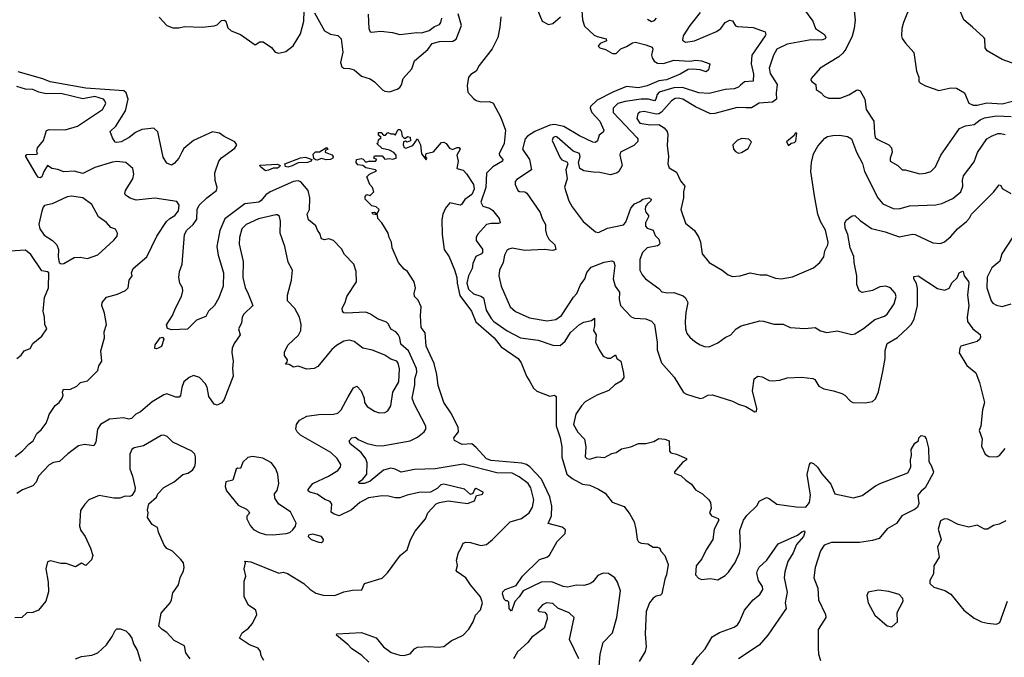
# Model space of a CAD drawing. Extents: x 1493970 to 1595317, y 729910 to 844791.
# Tile 241 of 256: x 1538165 to 1544849, y 830154 to 834485. Entities that reach past the tile are written whole.
import ezdxf

# ---------------------------------------------------------------- set-up
doc = ezdxf.new("R2010")
doc.units = 0

msp = doc.modelspace()

# ---------------------------------------------------------------- linework, layer by layer
at = {"layer": '0CON10XD'}
for points in [[(1541639.6, 834655), (1541711.2, 834475), (1541755, 834453.3), (1541785, 834460), (1541836.1, 834503.9)], [(1541976.1, 834606.1), (1541985.9, 834485), (1542000, 834440), (1542065, 834380.6), (1542085, 834370), (1542147.5, 834355), (1542149.3, 834340.7), (1542105, 834322.5), (1542092.5, 834305), (1542102.5, 834295), (1542141.7, 834281.7), (1542190, 834255), (1542213.6, 834256.4), (1542245, 834287.5), (1542285, 834302.5), (1542325, 834328.9), (1542345, 834331.9), (1542415.4, 834315.4), (1542457.7, 834297.7), (1542463.3, 834285), (1542454, 834245), (1542458, 834225), (1542472.5, 834202.5), (1542495, 834189.4), (1542535, 834187.3), (1542605, 834209.3), (1542715, 834204.4), (1542755, 834209.4), (1542792.5, 834205), (1542850, 834185), (1542842, 834145), (1542825, 834131.1), (1542783.8, 834143.8), (1542735, 834149.6), (1542703.3, 834146.7), (1542648, 834115), (1542555, 834075.9), (1542505, 834069), (1542425.8, 834035), (1542365, 834023.2), (1542285, 834031.2), (1542192.1, 833992.1), (1542085, 833937.5), (1542040.4, 833895), (1542037.9, 833885), (1542050, 833855), (1542103.5, 833795), (1542130, 833735), (1542125, 833720.8), (1542100, 833700), (1542087.3, 833662.7), (1542075, 833651.2), (1542055, 833652.5), (1541965, 833696.4), (1541860.2, 833760.2), (1541795, 833774), (1541765, 833769), (1541662.2, 833725), (1541612.9, 833695), (1541595.7, 833675), (1541577.8, 833605), (1541625, 833536.2), (1541640.6, 833465), (1541540.5, 833399.5), (1541529.2, 833385), (1541528.6, 833365), (1541546.2, 833325), (1541558.3, 833318.3), (1541595, 833316.1), (1541607.5, 833307.5), (1541698.2, 833175), (1541711.9, 833135), (1541735.7, 833095), (1541733.8, 833055), (1541741.2, 833025), (1541757.8, 832995), (1541797.1, 832955), (1541804.4, 832925), (1541785, 832917.3), (1541725, 832924.6), (1541595, 832918.4), (1541507.4, 832932.6), (1541485, 832926.9), (1541473.1, 832916.9), (1541455.7, 832885), (1541448.1, 832835), (1541422.5, 832785), (1541418, 832745), (1541434.3, 832675), (1541495.7, 832535), (1541532.1, 832502.1), (1541625, 832460), (1541745, 832439.6), (1541805, 832449.6), (1541844.2, 832475.8), (1541925, 832601.1), (1541947.9, 832625), (1541971.5, 832685), (1542001.5, 832725), (1542015, 832767.5), (1542045, 832803.3), (1542132.3, 832837.7), (1542185, 832847.8), (1542199.5, 832839.5), (1542205.4, 832815), (1542194.6, 832725), (1542206.9, 832675), (1542236.1, 832635), (1542234.2, 832584.2), (1542244.7, 832544.7), (1542317, 832467), (1542338.9, 832458.9), (1542415, 832454), (1542455, 832437.1), (1542475, 832415.6), (1542492.5, 832295), (1542492, 832242), (1542522.9, 832155), (1542608.2, 832058.2), (1542672.2, 831952.2), (1542691.2, 831941.2), (1542785, 831913.3), (1542805, 831916.5), (1542836, 831934), (1542867.5, 831937.5), (1543005, 831894), (1543045, 831874.2), (1543095, 831858), (1543155, 831821.2), (1543167.5, 831825), (1543168.8, 831845), (1543140, 831965), (1543152, 832045), (1543175, 832064), (1543205, 832058.8), (1543252.5, 832035), (1543275, 832031.9), (1543325, 832037.1), (1543375, 832053.1), (1543473, 832057), (1543549.1, 832049.1), (1543562.3, 832042.3), (1543590, 831995), (1543625, 831978), (1543690, 831965), (1543745.9, 831945.9), (1543767.5, 831935), (1543804.1, 831894.1), (1543820, 831885), (1543903.9, 831883.9), (1543955, 831892.9), (1543975, 831910), (1543995, 831958), (1544025.3, 832095), (1544040.4, 832185), (1544041.1, 832238.9), (1544054.4, 832285), (1544123.3, 832326.7), (1544195, 832393.3), (1544216.4, 832415), (1544238.3, 832451.7), (1544259.4, 832545), (1544258.9, 832658.9), (1544252.6, 832692.6), (1544234.2, 832725), (1544235, 832740), (1544265, 832745.8), (1544395, 832658.6), (1544445, 832647.5), (1544475, 832660.8), (1544495, 832700), (1544528.8, 832731.2), (1544542.5, 832765), (1544565, 832777.5), (1544570, 832775), (1544576.2, 832745), (1544605, 832708), (1544607.9, 832695), (1544598.1, 832615), (1544607.3, 832545), (1544597.5, 832465), (1544600, 832435), (1544635.8, 832385), (1544685, 832346.2), (1544687.7, 832327.7), (1544683.8, 832315), (1544665, 832300), (1544555, 832266.7), (1544546.1, 832253.9), (1544541.7, 832221.7), (1544595.7, 832135.7), (1544655, 832086.2), (1544681.1, 832021.1), (1544713.8, 831885), (1544701.2, 831835), (1544688.8, 831725), (1544678.8, 831695), (1544698.9, 831638.9), (1544695, 831587.5), (1544720, 831535), (1544745, 831518.8), (1544797.5, 831515), (1544816.2, 831525), (1544855, 831573.3)], [(1543824, 834605), (1543835.7, 834485), (1543829.4, 834425), (1543817.3, 834372.7), (1543774.1, 834285.9), (1543752.9, 834257.1), (1543725, 834233.3), (1543598.8, 834155), (1543538.8, 834085), (1543536.7, 834075), (1543543.3, 834065), (1543570, 834045), (1543571.7, 834011.7), (1543605, 833988.8), (1543626.2, 833965), (1543655, 833951.9), (1543735, 833952.9), (1543793.8, 833975), (1543845, 834005.8), (1543855, 834009.2), (1543871.4, 834001.4), (1543901.2, 833945), (1543912.5, 833875), (1543964.4, 833795), (1543966.9, 833715), (1543973.5, 833685), (1543990.5, 833670.5), (1544065, 833635.6), (1544082.9, 833615), (1544088.1, 833585), (1544074.1, 833544.1), (1544075, 833523.8), (1544125.5, 833495.5), (1544155, 833466.2), (1544175, 833466.2), (1544275, 833437.1), (1544315, 833442.5)], [(1544217.5, 834595), (1544163.8, 834465), (1544154.1, 834425.9), (1544151.2, 834375), (1544156.4, 834356.4), (1544177.5, 834325), (1544235, 834262.5), (1544252, 834135), (1544270, 834095), (1544270, 834065), (1544280, 834055), (1544315, 834036.2), (1544405, 834004), (1544485, 834022.9), (1544525, 834020.8), (1544578.3, 833988.3), (1544607.8, 833917.8), (1544637.5, 833905), (1544665, 833904.6)], [(1539111.9, 834501.9), (1539165, 834446.5), (1539205, 834430.4), (1539245, 834429.6), (1539285, 834439), (1539404, 834434), (1539485, 834442.7), (1539505, 834451.1), (1539535, 834480), (1539555, 834482.5), (1539564.4, 834474.4), (1539578.9, 834428.9), (1539600.2, 834410.2), (1539665, 834385.6), (1539765, 834313.8), (1539796.4, 834333.6), (1539817.5, 834335), (1539875, 834296.7), (1539900, 834265), (1539925, 834258.8), (1539971.2, 834268.8), (1540021.7, 834308.3), (1540071.7, 834388.3), (1540094.4, 834475), (1540095.7, 834544.3)], [(1540167.7, 834532.3), (1540235, 834410), (1540275, 834386.7), (1540325, 834377.5), (1540346.9, 834355), (1540358.2, 834265), (1540343.3, 834195), (1540351.2, 834165), (1540365, 834156.2), (1540405, 834154.2), (1540435, 834144), (1540485, 834101.2), (1540543.9, 834083.9), (1540575, 834063.3), (1540627.7, 834007.7), (1540645, 833998.8), (1540675, 833996), (1540727.6, 834012.4), (1540745, 834024.2), (1540756.8, 834043.2), (1540767.8, 834085), (1540827.8, 834152.2), (1540846.1, 834205), (1540935, 834282.9), (1540965, 834324.1), (1541015, 834337.6), (1541105, 834340.3), (1541127.3, 834352.7), (1541163.6, 834445), (1541142.9, 834525)], [(1540531.9, 834521.9), (1540536.2, 834425), (1540543.6, 834403.6), (1540550.6, 834400.6), (1540616.3, 834406.3), (1540695, 834398.5), (1540745, 834385.6), (1540862.1, 834397.9), (1540895, 834395.8), (1540945, 834412.2), (1540981.1, 834438.9), (1541015, 834451.9), (1541025, 834466.2), (1541032, 834495)], [(1542783.5, 834535), (1542715, 834446.5), (1542669.4, 834375), (1542665.5, 834345.5), (1542685, 834332.7), (1542745, 834340.4), (1542895.2, 834404.8), (1542923.8, 834425), (1542955, 834466.2), (1542985, 834481.1), (1543005, 834478), (1543024.4, 834444.4), (1543038.1, 834438.1), (1543145, 834431.2), (1543225, 834401.5), (1543230.8, 834385), (1543225.8, 834375), (1543135.6, 834245), (1543131.1, 834185), (1543146, 834116), (1543145, 834067.5), (1543086.6, 834063.4), (1543058.5, 834041.5), (1543043.7, 834026.3), (1543015, 834015.6), (1542955, 834011.9), (1542845, 833984.6), (1542775, 833988.2), (1542665, 834023.7), (1542605, 834021.9), (1542506.5, 833993.5), (1542492.7, 833977.3), (1542484.4, 833945.6), (1542475, 833934.2), (1542434.8, 833945.2), (1542385, 833945.8), (1542275, 833930.4), (1542224.6, 833915.4), (1542193.2, 833885), (1542193.8, 833855), (1542355.4, 833685), (1542362.5, 833675), (1542361.7, 833658.3), (1542335, 833631.5), (1542244.2, 833585), (1542239.5, 833565), (1542255.6, 833495), (1542232.9, 833455), (1542220.9, 833445), (1542175, 833431.1), (1542103.2, 833446.8), (1542058.9, 833448.9), (1541995, 833458.6), (1541968, 833475), (1541958.1, 833515), (1541969.1, 833555), (1541965, 833577.1), (1541921.9, 833591.9), (1541815, 833687.9), (1541805, 833691.5), (1541786, 833685), (1541780.8, 833665), (1541835, 833546.7), (1541845, 833533.3), (1541879.3, 833519.3), (1541886.4, 833506.4), (1541873.8, 833465), (1541882, 833405), (1541862.7, 833347.3), (1541893.7, 833253.7), (1541915.8, 833215), (1541991.2, 833115), (1542075, 833043.3), (1542095, 833040), (1542155, 833070), (1542265, 833091.5), (1542280.1, 833109.9), (1542313.8, 833205), (1542338.5, 833235), (1542375, 833249.2), (1542394.3, 833265.7), (1542435, 833276.2), (1542452.5, 833265), (1542450.4, 833255), (1542426.6, 833233.4), (1542413.9, 833216.1), (1542410.6, 833195), (1542416.7, 833176.7), (1542434.4, 833155), (1542434.5, 833145), (1542413.4, 833105), (1542412.5, 833082.5), (1542425, 833068.5), (1542466.1, 833056.1), (1542478.9, 833018.9), (1542505, 832993.3), (1542510, 832965), (1542506.9, 832955), (1542495, 832948.9), (1542425, 832935.4), (1542392.9, 832905), (1542374.6, 832855.4), (1542375.7, 832785), (1542391.3, 832751.3), (1542413.8, 832725), (1542505, 832660), (1542525, 832636.7), (1542565, 832629.2), (1542605, 832632.2), (1542669.1, 832609.1), (1542685, 832596), (1542700, 832565), (1542687, 832497), (1542682.2, 832435), (1542685.6, 832385), (1542694.5, 832354.5), (1542715, 832328.8), (1542748.6, 832298.6), (1542785, 832276.2), (1542815, 832266), (1542845, 832264.2), (1542905, 832290), (1542953.4, 832326.6), (1542993.8, 832345), (1543030, 832385), (1543063.5, 832406.5), (1543188.9, 832438.9), (1543215, 832437.5), (1543285, 832417.1), (1543347.9, 832417.9), (1543395, 832394.2), (1543495, 832387.5), (1543565, 832394), (1543602.4, 832372.4), (1543645, 832360), (1543715, 832372.5), (1543815, 832346.2), (1543835, 832352), (1543892.6, 832387.4), (1543970.9, 832449.1), (1544035, 832471.5), (1544054.2, 832485), (1544102.5, 832555), (1544114, 832605), (1544107.9, 832627.9), (1544076.2, 832665), (1544045, 832675.6), (1544005, 832670.6), (1543955, 832646), (1543885, 832632), (1543863.9, 832643.9), (1543847.5, 832687.5), (1543847.8, 832745), (1543828.9, 832835), (1543827.4, 832877.4), (1543803.6, 832935), (1543786.2, 833026.2), (1543768.9, 833068.9), (1543767.5, 833102.5), (1543775.9, 833124.1), (1543816.4, 833153.6), (1543833.8, 833156.2), (1543871.5, 833121.5), (1543947.8, 833067.8), (1544040, 833045), (1544135, 833010), (1544225, 833027.3), (1544245, 833025.5), (1544365, 832970.6), (1544415, 832965.7), (1544442.7, 832977.3), (1544485, 833011.9), (1544532.2, 833065), (1544592.2, 833115), (1544612.9, 833137.1), (1544627.1, 833165), (1544775, 833314.4), (1544815, 833364.3), (1544825, 833360), (1544835, 833339.2), (1544894.1, 833304.1)], [(1543485, 834560), (1543549.2, 834475), (1543567.5, 834425), (1543629.4, 834385), (1543637.5, 834365), (1543632.5, 834355), (1543615, 834347.9), (1543524.3, 834345.7), (1543375, 834319.1), (1543305.5, 834285), (1543281.9, 834245), (1543252.6, 834155), (1543260.1, 834120.1), (1543308.2, 834045), (1543300, 833985), (1543302.5, 833945), (1543275, 833924.7), (1543185, 833918.8), (1543133.5, 833886.5), (1543095, 833885.3), (1543035, 833888.2), (1542885, 833846.9), (1542855, 833844.6), (1542752.8, 833892.8), (1542667.5, 833945), (1542635, 833953), (1542615, 833950), (1542589.1, 833935), (1542522.4, 833857.6), (1542505, 833845.5), (1542485, 833843.3), (1542405, 833862.6), (1542375, 833856.9), (1542361.3, 833845), (1542354.7, 833815), (1542375, 833783.2), (1542445, 833771.8), (1542505, 833774), (1542541.3, 833751.3), (1542560, 833725), (1542564.4, 833704.4), (1542559.7, 833629.7), (1542569.2, 833555), (1542564.3, 833505), (1542575, 833480), (1542625, 833450), (1542650.3, 833390.3), (1542681.2, 833355), (1542670.6, 833315), (1542672.5, 833275), (1542654, 833195), (1542685, 833102), (1542745, 833052.5), (1542775.7, 833005), (1542787.1, 832975), (1542799.2, 832895), (1542845.7, 832835.7), (1542933.8, 832785), (1542975, 832752), (1543005, 832740.8), (1543055, 832744.3), (1543125, 832766), (1543191.2, 832751.2), (1543235, 832752.9), (1543295, 832729.2), (1543335, 832724.3), (1543411.3, 832738.7), (1543555, 832800), (1543596, 832835), (1543624.3, 832875), (1543631.5, 832915), (1543652.1, 832955), (1543653.9, 832975), (1543635.6, 833055.6), (1543600.6, 833115), (1543583.4, 833165), (1543561.2, 833288.8), (1543535.3, 833455), (1543540, 833515), (1543553.8, 833575), (1543583.1, 833625), (1543630.2, 833679.8), (1543649.1, 833690.9), (1543685, 833698.6), (1543729.7, 833699.7), (1543785, 833690.8), (1543810.8, 833675), (1543846, 833585), (1543887.6, 833507.6), (1543899.1, 833455), (1543991.1, 833275), (1544025, 833233.3), (1544095, 833202.5), (1544135, 833199.6), (1544205, 833220.4), (1544385, 833226.7), (1544425, 833235.6), (1544498.6, 833271.4), (1544553, 833317), (1544567.8, 833355), (1544565.7, 833395), (1544572, 833425), (1544645, 833520), (1544667.4, 833582.6), (1544731.4, 833675), (1544761.2, 833695), (1544805, 833711.1), (1544825, 833713.1), (1544855, 833705.6)], [(1544905, 834190.6), (1544833.7, 834213.7), (1544733, 834273), (1544720, 834295), (1544715.8, 834354.2), (1544710, 834365), (1544634, 834435), (1544575, 834484.3), (1544540.4, 834565)], [(1541432, 834505), (1541425.7, 834435), (1541410, 834365), (1541373.6, 834286.4), (1541284.5, 834175), (1541264.5, 834135.5), (1541227.3, 834112.7), (1541211.4, 834095), (1541201.9, 834035), (1541207.5, 833992.5), (1541245, 833948.8), (1541265, 833936), (1541295, 833928), (1541355, 833930), (1541379, 833919), (1541431.2, 833821.2), (1541463.1, 833735), (1541454, 833645), (1541420.8, 833575), (1541422.5, 833562.5), (1541444.5, 833535), (1541442.7, 833525), (1541378, 833485), (1541335, 833442.5), (1541329.5, 833345), (1541295.6, 833245.6), (1541308.5, 833218.5), (1541355, 833204.7), (1541375, 833192.1), (1541420, 833135), (1541426.2, 833105), (1541415, 833100), (1541365, 833101.6), (1541335, 833093.3), (1541273.8, 833025), (1541264.6, 833005), (1541264.6, 832985), (1541306.4, 832926.4), (1541307.9, 832905), (1541300, 832895), (1541262.8, 832877.2), (1541240.6, 832829.4), (1541235.8, 832794.2), (1541211.7, 832745), (1541201.6, 832695), (1541211.2, 832655), (1541245, 832624.1), (1541296.8, 832606.8), (1541313.3, 832595), (1541332.4, 832512.4), (1541364.8, 832454.8), (1541385, 832434.1), (1541475, 832371.8), (1541565, 832325.4), (1541685, 832308.2), (1541785, 832275.5), (1541835, 832271.4), (1541867.3, 832302.7), (1541905, 832360), (1541965, 832414.2), (1541995, 832430), (1542047.5, 832442.5), (1542067.3, 832457.3), (1542068, 832405), (1542060, 832375), (1542078.6, 832345), (1542075, 832292.5), (1542103.1, 832235), (1542125, 832200.8), (1542155, 832186.7), (1542175, 832185.8), (1542209.3, 832209.3), (1542220, 832185), (1542246.2, 832165), (1542264.4, 832085), (1542265.7, 832055), (1542249.3, 832030.7), (1542205, 832005.7), (1542165, 831966.9), (1542083.8, 831935), (1542005, 831888.5), (1541978.3, 831861.7), (1541940.9, 831805), (1541925.5, 831735), (1541954.7, 831684.7), (1541999.4, 831635), (1542007.8, 831585), (1542004.4, 831515), (1542014.7, 831504.7), (1542035, 831500), (1542085, 831516), (1542135, 831511.4), (1542185, 831538.8), (1542215, 831546.2), (1542250.3, 831569.7), (1542315, 831584.4), (1542365, 831607.1), (1542415, 831605.6), (1542469.3, 831620.7), (1542505, 831640), (1542545, 831636.2), (1542574.2, 831624.2), (1542577.5, 831555), (1542585, 831544), (1542625, 831533.8), (1542692.5, 831505), (1542692.5, 831495), (1542665, 831477.5), (1542610, 831415), (1542610, 831405), (1542655, 831386.7), (1542688, 831358), (1542725, 831330), (1542752.7, 831292.7), (1542800, 831265), (1542844.3, 831224.3), (1542854.2, 831205), (1542860, 831165), (1542847.5, 831135), (1542862.5, 831115), (1542906.9, 831096.9), (1542912, 831085), (1542879.2, 831025), (1542871.2, 830955), (1542825, 830883.8), (1542795.7, 830824.3), (1542756.7, 830775), (1542753.3, 830715), (1542772.7, 830692.7), (1542793.9, 830683.9), (1542855, 830690), (1542905, 830680), (1542955, 830710), (1542977.3, 830732.7), (1543022.7, 830797.3), (1543051.4, 830865), (1543058.6, 830905), (1543054.1, 831015.9), (1543078, 831085), (1543101.7, 831118.3), (1543172, 831185), (1543185.8, 831215), (1543235, 831239.2), (1543252.9, 831232.9), (1543305, 831194.3), (1543435.9, 831175.9)], [(1542428.1, 834488.1), (1542455, 834473.3), (1542475, 834480), (1542488.9, 834495)], [(1538323.5, 834083.5), (1538155, 834131.9)], [(1540535, 830121.4), (1540487, 830167), (1540416.7, 830215), (1540395, 830240), (1540316.2, 830305), (1540317.5, 830315), (1540485, 830324), (1540585, 830286), (1540635, 830225.7), (1540687.4, 830187.4), (1540745, 830169.1), (1540773.5, 830166.5), (1540815, 830178.6), (1540845, 830211.2), (1540865, 830223.8), (1540945, 830228.1), (1541005, 830222.5), (1541045, 830227.8), (1541093.4, 830266.6), (1541176, 830305), (1541213.8, 830345), (1541244, 830395), (1541259.1, 830440.9), (1541293.7, 830476.3), (1541308.1, 830525), (1541294.3, 830565), (1541225, 830647.1), (1541193.9, 830693.9), (1541134.5, 830734.5), (1541129.2, 830745), (1541137.3, 830777.3), (1541131.2, 830815), (1541144.2, 830865.8), (1541161.4, 830898.6), (1541175, 830930), (1541194.3, 830935.7), (1541225, 830933.3), (1541295, 830914), (1541335, 830921.2), (1541375, 830953.8), (1541495.5, 831074.5), (1541571.7, 831098.3), (1541623.8, 831136.2), (1541647.5, 831175), (1541656.2, 831225), (1541636, 831305), (1541617.1, 831335), (1541555, 831380.7), (1541507.5, 831405), (1541405, 831408.3), (1541175, 831466.8), (1540985, 831433.8), (1540845, 831429.6), (1540755, 831412.8), (1540715, 831432.5), (1540685, 831438.2), (1540635, 831426.4), (1540545, 831350.8), (1540505, 831334.7), (1540470, 831335), (1540465.7, 831345), (1540495, 831363.5), (1540521.8, 831398.2), (1540524.6, 831475), (1540515, 831502.5), (1540482.7, 831545), (1540408.1, 831605), (1540401.4, 831625), (1540420, 831645), (1540445, 831649.2), (1540464.1, 831634.1), (1540525, 831607.5), (1540582.4, 831592.4), (1540625, 831590), (1540815, 831623.8), (1540865, 831648.8), (1540912.2, 831685), (1540923.5, 831705), (1540923.5, 831725), (1540843.8, 831875), (1540830, 831915), (1540848.7, 832005), (1540848, 832045), (1540861.7, 832091.7), (1540859.4, 832115), (1540837.8, 832162.2), (1540804.7, 832235), (1540752, 832282), (1540746, 832325), (1540735, 832346.9), (1540719.4, 832365), (1540685, 832382.2), (1540667.9, 832417.9), (1540655, 832430.8), (1540593.7, 832453.7), (1540546.2, 832485), (1540515, 832497.5), (1540380.8, 832490.8), (1540365, 832493.8), (1540356.7, 832505), (1540353.8, 832525), (1540375.8, 832564.2), (1540385.7, 832605), (1540451.5, 832705), (1540450, 832775), (1540433.1, 832825), (1540371.4, 832891.4), (1540349.3, 832929.3), (1540295.3, 832985.3), (1540265, 832997.1), (1540235, 832990.8), (1540215, 832996.2), (1540203.3, 833033.3), (1540187.1, 833055), (1540175.8, 833085), (1540125.8, 833125.8), (1540117.5, 833165), (1540132.9, 833195), (1540135.5, 833274.5), (1540124.3, 833324.3), (1540075, 833382.7), (1540055, 833389.6), (1540024.4, 833385.6), (1539866.8, 833315), (1539837.3, 833295), (1539805, 833256.7), (1539787.8, 833245), (1539693.1, 833235), (1539557.7, 833132.3), (1539523.2, 833053.2), (1539502.9, 832945), (1539512.9, 832885), (1539548.8, 832765), (1539545.9, 832674.1), (1539517.8, 832595), (1539487.1, 832542.9), (1539448, 832505), (1539429.7, 832470.3), (1539365, 832443.8), (1539305, 832382.5), (1539195, 832377.5), (1539167.9, 832387.9), (1539161.9, 832411.9), (1539202.9, 832475), (1539223.6, 832526.4), (1539264.2, 832605), (1539273.9, 832643.9), (1539271.2, 832665), (1539252, 832695), (1539246, 832735), (1539250.8, 832775), (1539269.4, 832825), (1539284.8, 833025.2), (1539300.9, 833055), (1539342.1, 833095), (1539368.7, 833131.3), (1539371, 833195), (1539384.7, 833225), (1539436.2, 833275), (1539501.8, 833325), (1539505.4, 833345), (1539493.3, 833393.3), (1539490, 833445), (1539517.1, 833525), (1539535, 833546), (1539625, 833612.7), (1539638.6, 833635), (1539626.4, 833655), (1539552.4, 833692.4), (1539522.1, 833715), (1539475, 833723), (1539344.5, 833665), (1539279.7, 833610.3), (1539265.8, 833585.8), (1539245, 833543.8), (1539215, 833507.5), (1539195, 833498), (1539165, 833511.2), (1539140.3, 833550.3), (1539103, 833723), (1539075, 833748.6), (1538995, 833738.6), (1538951.7, 833718.3), (1538908.8, 833685), (1538855, 833655.7), (1538825, 833650), (1538814.3, 833654.3), (1538795, 833683.3), (1538778.6, 833725), (1538818.1, 833761.9), (1538882.7, 833865), (1538901.5, 833945), (1538887.4, 833987.4), (1538871.9, 834001.9), (1538615, 834020.8), (1538372.3, 834062.3), (1538323.5, 834083.5)], [(1538135, 831518.8), (1538184.3, 831555.7), (1538228.8, 831605), (1538258, 831625), (1538282, 831675), (1538310.7, 831699.3), (1538345.8, 831745), (1538358.8, 831781.2), (1538365.8, 831804.2), (1538405.9, 831864.1), (1538434.4, 831885.6), (1538454, 831915), (1538460, 831935), (1538456, 831955), (1538463.8, 831975), (1538505, 831974.2), (1538553.2, 831996.8), (1538578.8, 832021.2), (1538625, 832032), (1538695, 832103.3), (1538703.1, 832135), (1538722.9, 832165), (1538716.9, 832235), (1538740.9, 832325), (1538740, 832365), (1538754.5, 832415), (1538741.4, 832491.4), (1538722.9, 832545), (1538725.7, 832565), (1538755, 832600.8), (1538829.1, 832620.9), (1538883.6, 832646.4), (1538902.5, 832665), (1538907.5, 832715), (1538930, 832745), (1538923.8, 832765), (1538935.6, 832795), (1539029.2, 832875), (1539096.1, 833013.9), (1539161.4, 833115), (1539185, 833134.3), (1539219.2, 833155), (1539242.8, 833187.2), (1539248.1, 833225), (1539231.2, 833251.2), (1539083.1, 833273.1), (1538955, 833260.4), (1538915, 833273.1), (1538884.4, 833294.4), (1538880, 833305), (1538884.2, 833325), (1538932.9, 833405), (1538940, 833435), (1538934, 833475), (1538886.2, 833515), (1538825, 833521.8), (1538795, 833516.9), (1538675, 833481.1), (1538595, 833441.5), (1538535, 833455.3), (1538465, 833450.9), (1538425, 833466.6), (1538384.1, 833474.1), (1538355, 833493.8), (1538328.6, 833455), (1538315, 833417.5), (1538305, 833410), (1538293.8, 833413.8), (1538280.4, 833430.4), (1538207.5, 833555), (1538208, 833565), (1538215, 833570), (1538279.3, 833570.7), (1538285.5, 833575), (1538282.5, 833592.5), (1538285.6, 833615), (1538327.5, 833665), (1538346.9, 833733.1), (1538365, 833738.9), (1538475, 833737.5), (1538557.3, 833762.7), (1538727.8, 833875), (1538751.1, 833915), (1538744.4, 833935), (1538733.3, 833945), (1538675, 833963.5), (1538595, 833948.4), (1538445, 833983.1), (1538345, 833981.6), (1538295, 833992.3), (1538255, 834011.2), (1538205, 834012.2), (1538145, 834031.4)], [(1544665, 833904.6), (1544729.9, 833920.1), (1544835, 833913.2), (1544905, 833931.8)], [(1544315, 833442.5), (1544350, 833455), (1544382.5, 833485), (1544418.9, 833565), (1544544.2, 833745), (1544586.4, 833763.6), (1544645, 833772.5), (1544684.4, 833805.6), (1544715, 833819), (1544795, 833832), (1544895, 833827.6)], [(1542096.7, 830065), (1542106.5, 830175), (1542125.7, 830254.3), (1542188.5, 830321.5), (1542219.8, 830425), (1542243.1, 830605), (1542222.5, 830665), (1542205, 830693.6), (1542163, 830723), (1542125, 830725.3), (1542089.4, 830710.6), (1542055, 830667.8), (1542035, 830653), (1541995, 830642.7), (1541944.7, 830644.7), (1541885, 830630.6), (1541854.4, 830635), (1541777, 830667), (1541705.9, 830664.1), (1541584.1, 830605.9), (1541556.9, 830565), (1541525.6, 830534.4), (1541505, 830467.5), (1541487.5, 830485), (1541485, 830530), (1541477.5, 830537.5), (1541465, 830537.5), (1541455, 830550), (1541443.8, 830585), (1541445, 830600), (1541460, 830615), (1541535, 830642.5), (1541579.4, 830705), (1541695, 830818.8), (1541744.7, 830835.3), (1541761.6, 830848.4), (1541815, 830941.8), (1541868.5, 830995), (1541870.7, 831020.7), (1541848.5, 831038.5), (1541753.7, 831063.7), (1541775.9, 831115), (1541778.4, 831181.6), (1541764.8, 831245), (1541707.5, 831365), (1541628.8, 831448.8), (1541605, 831464.3), (1541573, 831473), (1541365, 831491.2), (1541335, 831501.7), (1541265, 831580.5), (1541235, 831604.4), (1541170, 831600), (1541117, 831627), (1541113.3, 831645), (1541144.5, 831685.5), (1541142.5, 831717.5), (1541092, 831815), (1541044, 831885), (1541005, 832000), (1540996, 832075), (1540978.9, 832148.9), (1540925, 832267.5), (1540918, 832358), (1540890.8, 832395), (1540886.2, 832475), (1540890, 832535), (1540871.2, 832581.2), (1540845.9, 832605.9), (1540843.8, 832625), (1540853.3, 832665), (1540843.8, 832705), (1540798.8, 832775), (1540775, 832791.2), (1540736.2, 832835), (1540694.3, 832935), (1540688.8, 832975), (1540672.5, 833005), (1540665.9, 833035.9), (1540624.3, 833104.3), (1540597.5, 833135), (1540595, 833160), (1540562.5, 833165), (1540557.5, 833175), (1540575, 833178.8), (1540585, 833170), (1540595, 833170), (1540606.7, 833195), (1540585, 833213.3), (1540555, 833220), (1540510, 833265), (1540510, 833285), (1540521.7, 833298.3), (1540545, 833290), (1540570, 833315), (1540560, 833345), (1540542.5, 833365), (1540523, 833417), (1540540, 833435), (1540588.3, 833458.3), (1540580, 833465), (1540515, 833478.6), (1540494.5, 833494.5), (1540460.2, 833500.2), (1540448.5, 833515), (1540450.8, 833535), (1540485, 833543.1), (1540497.6, 833537.6), (1540515, 833516.7), (1540535, 833524), (1540580, 833525), (1540590, 833535), (1540570, 833545), (1540575, 833560), (1540625, 833560), (1540645, 833537.5), (1540675, 833542.5), (1540695, 833537.5), (1540720, 833545), (1540720, 833565), (1540705, 833582.5), (1540675, 833600), (1540625, 833610), (1540590, 833645), (1540598.3, 833651.7), (1540601.7, 833668.3), (1540620, 833685), (1540601.7, 833701.7), (1540601.7, 833718.3), (1540618.3, 833718.3), (1540635, 833700), (1540648.3, 833701.7), (1540665, 833720), (1540685, 833710), (1540705, 833710), (1540715, 833700), (1540735, 833740), (1540745, 833740), (1540755, 833730), (1540762.5, 833695), (1540775, 833680), (1540785, 833680), (1540798.3, 833691.7), (1540817, 833687), (1540818.3, 833661.7), (1540795, 833652.5), (1540785, 833660), (1540770, 833655), (1540767.5, 833635), (1540775, 833617.5), (1540786.4, 833613.6), (1540835, 833630), (1540865, 833676.7), (1540886.7, 833635), (1540892.5, 833575), (1540925, 833532.5), (1540930, 833545), (1540920, 833555), (1540923.6, 833576.4), (1540975, 833587.5), (1541028.3, 833651.7), (1541045, 833652.5), (1541060, 833645), (1541083.6, 833613.6), (1541103, 833603), (1541135, 833618), (1541147.8, 833617.8), (1541155.6, 833605), (1541133.3, 833565), (1541140.9, 833525), (1541132.5, 833475), (1541175, 833462.5), (1541198.7, 833438.7), (1541246.7, 833365), (1541250, 833335), (1541235, 833298), (1541186.7, 833263.3), (1541165, 833229.2), (1541155, 833225.8), (1541085, 833241.5), (1541054.8, 833205.2), (1541038.7, 833165), (1541031.8, 833125), (1541033.8, 833025), (1541046.2, 832925), (1541080, 832875), (1541116.4, 832786.4), (1541132.2, 832735), (1541134.5, 832695), (1541152.6, 832612.6), (1541232.5, 832505), (1541262.9, 832432.9), (1541385.8, 832325), (1541433.7, 832263.7), (1541550, 832185), (1541570, 832155), (1541605.7, 832065), (1541627.4, 832027.4), (1541653.2, 831983.2), (1541675, 831962.5), (1541765, 831928.8), (1541795, 831936), (1541808, 831925), (1541806.4, 831726.4), (1541835.3, 831645), (1541846.4, 831585), (1541846.2, 831513.8), (1541878.4, 831398.4), (1541915, 831368.4), (1541985, 831331.5), (1542035, 831322.9), (1542095, 831297.5), (1542139.7, 831269.7), (1542187.1, 831207.1), (1542267.6, 831177.6), (1542307.3, 831127.3), (1542336, 831075), (1542348.6, 831025), (1542355.8, 830955.8), (1542365, 830938.8), (1542385, 830928.8), (1542430, 830925), (1542465, 830902.5), (1542495, 830902.5), (1542510, 830895), (1542517.5, 830875), (1542545, 830846.2), (1542566.8, 830785), (1542556.1, 830715), (1542544.6, 830685), (1542524.6, 830585.4), (1542514.5, 830575.5), (1542485, 830569.5), (1542465, 830556.9), (1542441.2, 830525), (1542416.9, 830465), (1542411.1, 830315), (1542419.1, 830225), (1542412.1, 830195), (1542371.4, 830125)], [(1543385, 833630), (1543403, 833647), (1543425, 833651.2), (1543435, 833660), (1543440, 833715), (1543430, 833715), (1543422.5, 833697.5), (1543370, 833655), (1543385, 833630)], [(1543045, 833578.8), (1543065, 833583.3), (1543110.7, 833609.3), (1543132.5, 833655), (1543115, 833673.3), (1543065, 833678.8), (1543035, 833663.8), (1543006.7, 833635), (1543011.2, 833605), (1543025, 833590), (1543045, 833578.8)], [(1540185, 833530.8), (1540173, 833533), (1540161.2, 833541.2), (1540158.3, 833571.7), (1540173, 833587), (1540201.7, 833588.3), (1540247, 833617), (1540256.4, 833603.6), (1540241.7, 833598.3), (1540240, 833585), (1540285, 833566.7), (1540292.5, 833555), (1540290, 833545), (1540275, 833534.5), (1540245, 833533.1), (1540215, 833542.5), (1540185, 833530.8)], [(1539985, 833484.5), (1539968.8, 833488.8), (1539965, 833506.2), (1540072.5, 833547.5), (1540105, 833550.8), (1540147.5, 833535), (1540143.3, 833525), (1540120, 833515), (1540055, 833514), (1540015, 833492.7), (1539985, 833484.5)], [(1539835, 833459.2), (1539801.2, 833485), (1539795, 833497.5), (1539915, 833503.1), (1539933.8, 833495), (1539930, 833485), (1539915, 833476.9), (1539885, 833475.6), (1539855, 833462.2), (1539835, 833459.2)], [(1538447, 832827), (1538465, 832830), (1538535, 832868.8), (1538575, 832871.2), (1538625, 832864), (1538695, 832888), (1538805, 832986.7), (1538826.2, 833015), (1538828.8, 833035), (1538815, 833063.3), (1538785, 833073.3), (1538755, 833107.5), (1538701.4, 833145), (1538655, 833229.2), (1538595, 833274.4), (1538516.2, 833286.2), (1538487, 833283), (1538385, 833234.5), (1538335, 833222.5), (1538325, 833212.5), (1538314.8, 833185.2), (1538295.3, 833095.3), (1538301.6, 833065), (1538332.3, 833022.3), (1538388.6, 832985), (1538417.1, 832955), (1538430, 832925), (1538426.7, 832875), (1538432.5, 832835), (1538447, 832827)], [(1540533.3, 831236.7), (1540473.9, 831206.1), (1540417.1, 831155), (1540335, 831114.4), (1540295, 831128.9), (1540280.6, 831140.6), (1540283.5, 831195), (1540273.1, 831213.1), (1540235.8, 831225.8), (1540185, 831261.8), (1540134.3, 831275), (1540124.3, 831285), (1540123.5, 831295), (1540155.3, 831334.7), (1540261.2, 831385), (1540325, 831422.5), (1540342.9, 831445), (1540345.7, 831465), (1540319.5, 831505), (1540278.2, 831545), (1540072.5, 831662.5), (1540048.6, 831685), (1540039.4, 831705), (1540045.6, 831735), (1540065, 831764.2), (1540115, 831791.5), (1540195, 831803.8), (1540295, 831805.6), (1540325, 831813.1), (1540348.1, 831835), (1540395.5, 831924.5), (1540431.2, 831985), (1540455, 831996.2), (1540484.2, 831964.2), (1540503.1, 831915), (1540506.5, 831885), (1540525, 831858.9), (1540575, 831825.7), (1540605, 831815.8), (1540645, 831818), (1540665, 831829.2), (1540685, 831862.5), (1540699.1, 831955), (1540738.5, 832025), (1540744.6, 832114.6), (1540735, 832152), (1540725, 832165.4), (1540685, 832178.4), (1540645, 832206.4), (1540560.6, 832240.6), (1540495, 832253.1), (1540435, 832299.4), (1540405, 832308.2), (1540365, 832301.2), (1540315, 832272.5), (1540284.4, 832245), (1540189.9, 832130.1), (1540164, 832116), (1540115, 832112.5), (1540055, 832131.5), (1540025, 832125.7), (1539995, 832143.3), (1539970, 832145), (1539981.7, 832158.3), (1539983.3, 832175), (1539962, 832205), (1539963.2, 832226.8), (1539985, 832273.8), (1540058.2, 832341.8), (1540073.1, 832375), (1540077.1, 832415), (1540065.8, 832465), (1540034.1, 832524.1), (1539983.8, 832575), (1539982.5, 832615), (1540010, 832715), (1540016.2, 832785), (1539988.6, 832838.6), (1539964.6, 832945), (1539934.6, 833035), (1539936.2, 833116.2), (1539928.8, 833148.8), (1539915, 833160.8), (1539905, 833160.6), (1539786.4, 833133.6), (1539702.9, 833095), (1539672.5, 833065), (1539656.7, 833005), (1539655, 832960), (1539683, 832843), (1539679.1, 832735), (1539697, 832667), (1539716, 832624), (1539747.5, 832545), (1539686.2, 832485), (1539675.8, 832465), (1539671.9, 832425), (1539651.1, 832385), (1539662.5, 832345), (1539620.6, 832285), (1539608.9, 832255), (1539604.6, 832225), (1539614.5, 832165), (1539609.4, 832115), (1539614.4, 832065), (1539553.8, 831905), (1539537.7, 831882.3), (1539505, 831866.7), (1539485, 831873.8), (1539449.2, 831925), (1539438.6, 831988.6), (1539425.6, 832015), (1539385, 832054.3), (1539345, 832069.2), (1539315, 832056), (1539278.8, 832025), (1539265, 831987.5), (1539257.5, 831932.5), (1539248.9, 831921.1), (1539225, 831920.9), (1539165, 831943.5), (1539145, 831938.2), (1539065, 831890), (1538985, 831820.8), (1538954.4, 831805), (1538923.4, 831776.6), (1538907, 831773), (1538870.2, 831780.2), (1538775, 831771.9), (1538715, 831736.2), (1538693.8, 831705), (1538682.2, 831615), (1538669.1, 831590.9), (1538605, 831600.4), (1538565, 831591.5), (1538492.6, 831537.4), (1538436.6, 831483.4), (1538395, 831476.7), (1538365, 831461.4), (1538293.8, 831385), (1538278, 831345), (1538255, 831318.8), (1538185, 831291.2), (1538145, 831266.7)], [(1544905.6, 833005), (1544833.1, 832895), (1544818, 832845), (1544765, 832800), (1544732.7, 832737.3), (1544731.5, 832665), (1544760, 832575), (1544770.2, 832560.2), (1544795, 832545.5), (1544835, 832536.7), (1544895, 832555.6)], [(1538145, 832184.2), (1538175, 832207.5), (1538195, 832236), (1538237.7, 832252.3), (1538253.8, 832285), (1538316.2, 832335), (1538348.8, 832385), (1538336.7, 832415), (1538334.3, 832465), (1538324.2, 832505.8), (1538335, 832597.5), (1538360, 832665), (1538362.5, 832765), (1538355, 832772.5), (1538315, 832780), (1538240.3, 832890.3), (1538205, 832918.6), (1537995, 832905.3)], [(1539095, 832248.8), (1539082.5, 832252.5), (1539084.2, 832275.8), (1539119.2, 832325), (1539135, 832328.1), (1539144.2, 832315), (1539127.5, 832265), (1539105, 832253.3), (1539095, 832248.8)], [(1539146.7, 830915), (1539106.7, 831005), (1539100, 831035), (1539065, 831057.5), (1539033.6, 831103.6), (1539037.5, 831135), (1539033.3, 831155), (1539043, 831197), (1539095, 831242.5), (1539103.3, 831265), (1539143.2, 831306.8), (1539215, 831346.7), (1539272.5, 831395), (1539305.9, 831404.1), (1539337.5, 831425), (1539355, 831450), (1539360, 831475), (1539360, 831515), (1539353.6, 831533.6), (1539333.3, 831555), (1539205.8, 831615.8), (1539167.5, 831655), (1539145, 831663.8), (1539125, 831662), (1539005, 831591.4), (1538942.7, 831577.3), (1538926.2, 831565), (1538913.3, 831535), (1538913.8, 831435), (1538932, 831385), (1538948.8, 831305), (1538946.2, 831285), (1538927.1, 831252.9), (1538913.6, 831246.4), (1538881.7, 831248.3), (1538845, 831236.2), (1538805, 831235.8), (1538705, 831254.2), (1538635, 831223.3), (1538606.7, 831195), (1538577.7, 831152.3), (1538570.8, 831045), (1538580, 831015), (1538610, 830975), (1538645.8, 830895.8), (1538661.2, 830845), (1538653.6, 830816.4), (1538615, 830777.5), (1538585, 830793.3), (1538545, 830770), (1538482, 830792), (1538445, 830792), (1538375, 830810), (1538355, 830803.3), (1538342, 830755), (1538358.6, 830665), (1538361.7, 830598.3), (1538343.9, 830536.1), (1538292.5, 830475), (1538255, 830458.8), (1538213, 830457), (1538180, 830425), (1538132.3, 830422.3)], [(1543435.9, 831175.9), (1543501.2, 831175), (1543526.1, 831205), (1543533.6, 831255), (1543511.9, 831395), (1543526.7, 831465), (1543535, 831476.7), (1543555, 831470), (1543581.4, 831445), (1543610.6, 831400.6), (1543670.6, 831330.6), (1543698.8, 831265), (1543825, 831236.7), (1543885, 831254.2), (1543975, 831319.2), (1544012, 831338), (1544193.5, 831406.5), (1544214.3, 831445), (1544212.5, 831495), (1544220, 831525), (1544216.2, 831565), (1544241.2, 831608.8), (1544266.2, 831623.8), (1544270, 831645), (1544285, 831660), (1544307, 831657), (1544318.3, 831638.3), (1544333.9, 831573.9), (1544336.2, 831485), (1544355, 831452.5), (1544368.8, 831415), (1544366.2, 831405), (1544312.5, 831305), (1544285, 831283.1), (1544263.1, 831255), (1544268.1, 831198.1), (1544260.8, 831175), (1544245, 831161), (1544152.5, 831115), (1544117.6, 831062.4), (1544053.6, 831026.4), (1543998.5, 830961.5), (1543955, 830947.1), (1543865, 830934.4), (1543675, 830933.5), (1543626.7, 830915), (1543601.4, 830878.6), (1543564.6, 830765.4), (1543555.7, 830695), (1543582.9, 830625), (1543587.1, 830545), (1543635.6, 830445), (1543638.6, 830425), (1543585.9, 830344.1), (1543586, 830216), (1543586.7, 830175), (1543602.3, 830132.3)], [(1539884.5, 830985.5), (1539975, 830994.3), (1539998.3, 831001.7), (1540019.5, 831020.5), (1540036.7, 831045), (1540041.2, 831065), (1540003, 831143), (1539925, 831194.3), (1539898.1, 831235), (1539896, 831265), (1539913, 831287), (1539924.2, 831335), (1539917.1, 831395), (1539904.4, 831434.4), (1539874.3, 831474.3), (1539815, 831507.1), (1539745, 831517.5), (1539715, 831512.5), (1539680.5, 831479.5), (1539665, 831436.7), (1539645, 831440), (1539635, 831433.3), (1539612.1, 831357.9), (1539564.3, 831345.7), (1539560.8, 831315), (1539568.8, 831285), (1539648.6, 831188.6), (1539705, 831160.8), (1539720, 831145), (1539726.1, 831133.9), (1539707.3, 831112.7), (1539706.9, 831095), (1539730.7, 831050.7), (1539753.5, 831023.5), (1539791.5, 831001.5), (1539835, 830987.8), (1539884.5, 830985.5)], [(1539821.7, 830131.7), (1539803.8, 830165), (1539800, 830195), (1539785, 830215.8), (1539725, 830238.8), (1539656.7, 830285), (1539675, 830321.2), (1539718.3, 830351.7), (1539746.2, 830385), (1539776.1, 830446.1), (1539768.8, 830475), (1539719.2, 830509.2), (1539690, 830565), (1539689.5, 830670.5), (1539700, 830705), (1539690, 830755), (1539697.5, 830795), (1539693, 830807), (1539735, 830802.5), (1539925, 830725.6), (1539955, 830731.9), (1539984.3, 830724.3), (1540095, 830655.8), (1540135, 830617.1), (1540175, 830590), (1540225, 830575.7), (1540305, 830574.4), (1540365, 830598.1), (1540425, 830611.4), (1540487.3, 830612.7), (1540506.7, 830655), (1540625, 830691.2), (1540661.2, 830728.8), (1540751.4, 830848.6), (1540796.3, 830883.7), (1540817.9, 830952.1), (1540849.1, 831010.9), (1540920, 831095), (1540936.9, 831135), (1540993.2, 831196.8), (1541015, 831206.7), (1541073.5, 831216.5), (1541205, 831199.2), (1541253, 831217), (1541267, 831253), (1541300.7, 831259.3), (1541310, 831265), (1541312.5, 831275), (1541265, 831300), (1541253.3, 831295), (1541242.5, 831267.5), (1541225, 831260), (1541185, 831297.1), (1541045, 831331.3), (1541024.8, 831325.2), (1540998.5, 831301.5), (1540955, 831277.1), (1540875, 831274.6), (1540795, 831256.2), (1540745, 831237.8), (1540715, 831236.5), (1540669.3, 831249.3), (1540625, 831251.3), (1540533.3, 831236.7)], [(1544859.1, 831080.9), (1544815, 831058.6), (1544775, 831050.8), (1544735, 831024.4), (1544714.6, 831024.6), (1544665, 831051.9), (1544608.1, 831038.1), (1544535, 831057.1), (1544465, 831092.5), (1544444.1, 831095.9), (1544415, 831082.5), (1544400, 831025), (1544420, 830955), (1544396.4, 830903.6), (1544406.2, 830835), (1544371.2, 830775), (1544368.3, 830721.7), (1544342.5, 830675), (1544342.5, 830655), (1544371.7, 830631.7), (1544445, 830608.8), (1544485, 830583.8), (1544575, 830473.8), (1544645, 830420), (1544695, 830396), (1544735, 830386), (1544795, 830380), (1544819.3, 830390.7), (1544871.2, 830535)], [(1540215, 830934.4), (1540226.3, 830943.7), (1540228.6, 830955), (1540213.8, 830975), (1540155, 830990), (1540126, 830984), (1540124.2, 830975), (1540144, 830955), (1540195, 830935.6), (1540215, 830934.4)], [(1542724.7, 830095.3), (1542766.5, 830155), (1542818.7, 830211.3), (1542865, 830293.1), (1542915, 830323.6), (1543015, 830360), (1543037.5, 830375), (1543052.1, 830395), (1543085, 830473.6), (1543145, 830545.5), (1543189.8, 830580.2), (1543210.6, 830615), (1543208.6, 830635), (1543181.1, 830675), (1543170, 830725), (1543172.9, 830745), (1543185, 830766.2), (1543238, 830815), (1543313.8, 830925), (1543445, 830982.9), (1543475, 831006.7), (1543492.5, 831012.5), (1543495.6, 831005), (1543485, 830974), (1543439.2, 830920.7), (1543416.9, 830865), (1543380.4, 830805), (1543358.2, 830735), (1543355.5, 830695), (1543376, 830596), (1543361.2, 830525), (1543368.2, 830485), (1543245, 830305.6), (1543185, 830237.6), (1543045.7, 830144.3)], [(1539322, 830145), (1539293.8, 830185), (1539285, 830232.5), (1539215, 830267.5), (1539165, 830323.3), (1539132.7, 830342.7), (1539110, 830365), (1539126.2, 830455), (1539186.2, 830525), (1539196, 830545), (1539205, 830592.5), (1539243.9, 830646.1), (1539253.8, 830695), (1539277.7, 830742.3), (1539281.2, 830765), (1539276.7, 830795), (1539259.5, 830819.5), (1539202.5, 830875), (1539165, 830893.3), (1539146.7, 830915)], [(1544085, 830362.5), (1544123.3, 830395), (1544120.7, 830459.3), (1544162.5, 830535), (1544160, 830555), (1544135, 830580), (1544065, 830601.2), (1543995, 830610), (1543925, 830596.7), (1543916.7, 830575), (1543924, 830525), (1543971.3, 830441.3), (1544055, 830368.8), (1544085, 830362.5)], [(1541961.1, 830145), (1541898.6, 830275), (1541930, 830425), (1541895.9, 830455.9), (1541817.7, 830487.7), (1541785, 830520.8), (1541742.5, 830525), (1541715, 830510.8), (1541683.3, 830475), (1541692.5, 830465), (1541731.2, 830461.2), (1541743.9, 830443.9), (1541745.7, 830415), (1541725, 830352.5), (1541639.9, 830290.1), (1541614.7, 830255.3), (1541545, 830190.6), (1541516.7, 830143.3)], [(1538545, 830144.4), (1538585, 830160.6), (1538655, 830168.5), (1538695.3, 830184.7), (1538755, 830240), (1538793.7, 830296.3), (1538812.8, 830337.2), (1538825, 830347.5), (1538847.9, 830347.9), (1538885, 830334), (1538905, 830316.2), (1538926.1, 830283.9), (1538938.6, 830245), (1538962, 830202), (1538985, 830127.5)]]:
    msp.add_lwpolyline(points, dxfattribs=at)

doc.saveas('drawing.dxf')
